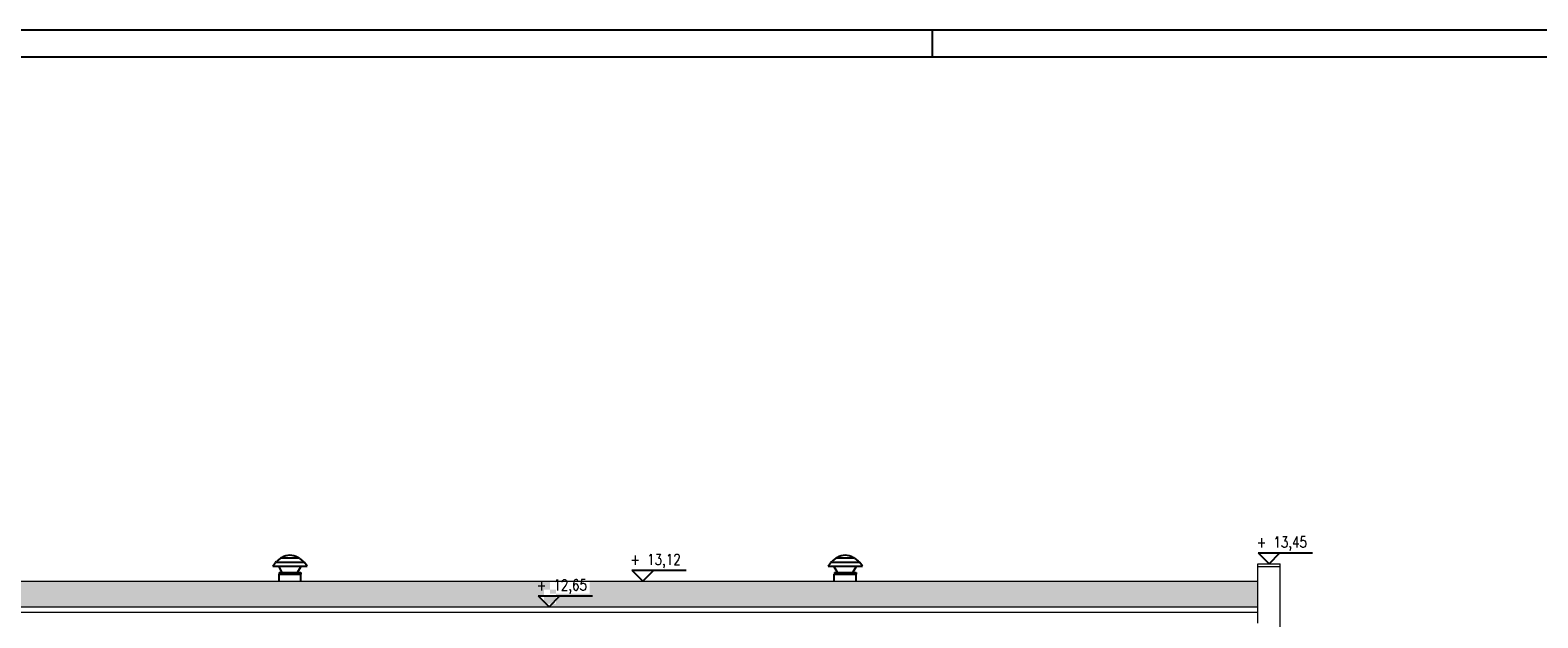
# Model space of a CAD drawing. Header units: millimetres. Extents: x 0 to 111311, y -48878 to -25280.
# Tile 119 of 244: x 89594 to 92366, y -46989 to -45908. Entities that reach past the tile are written whole.
import ezdxf
from ezdxf.enums import TextEntityAlignment as Align

# ---------------------------------------------------------------- set-up
doc = ezdxf.new("R2010")
doc.units = ezdxf.units.MM
doc.layers.add('e-cad_opisy', color=7, linetype='Continuous')
doc.layers.add('OPIS', color=7, linetype='Continuous', lineweight=5)
doc.styles.add('e-cad_1', font='simplex.shx', dxfattribs={"width": 0.8})

# ---------------------------------------------------------------- blocks, each defined once
blk = doc.blocks.new('e-cad_kota_3')
blk.add_line((-2, 2), (8, 2))
blk.add_lwpolyline([(-2, 2), (0, 0), (2, 2)])
at = {"style": 'e-cad_1', "width": 0.8}
blk.add_attdef('ZNAK', text='', height=2, dxfattribs=at).set_placement((-0.5, 3), align=Align.RIGHT)
blk.add_attdef('RZEDNA', (0.8, 3), '', height=2, dxfattribs=at)

msp = doc.modelspace()

# ---------------------------------------------------------------- hatches: boundary and pattern name
at = {"layer": 'OPIS', "ltscale": 4}
h = msp.add_hatch(dxfattribs=at)
h.set_pattern_fill('AR-SAND', color=254, scale=0.1)
h.paths.add_polyline_path([(89305.748, -46968.923), (89305.748, -46921.923), (91851.022, -46921.923), (91851.022, -46968.923), (90547.952, -46968.923), (90567.952, -46948.923), (90527.952, -46948.923), (90547.952, -46968.923)])
h.paths.add_polyline_path([(90550, -46921.923), (90550, -46944.875), (90622.857, -46944.875), (90622.857, -46921.923)])
h.paths.add_polyline_path([(90538.667, -46937.494), (90538.667, -46963.208), (90560.952, -46963.208), (90560.952, -46937.494)])

# ---------------------------------------------------------------- linework, layer by layer
for p, q in [((90039.977, -46894.272), (90044.444, -46887.879)), ((90039.977, -46894.272), (90103.145, -46894.209)), ((90045.142, -46887.115), (90097.965, -46887.061)), ((90054.476, -46879.572), (90047.777, -46885.405)), ((90050.935, -46894.313), (90051.023, -46894.261)), ((90057.588, -46905.81), (90050.935, -46894.313)), ((90055.097, -46879.128), (90087.994, -46879.095)), ((90060.057, -46894.252), (90083.065, -46894.229)), ((90085.557, -46905.781), (90092.187, -46894.271)), ((90087.976, -46879.088), (90087.994, -46879.095)), ((90088.616, -46879.537), (90095.326, -46885.357)), ((90089.972, -46898.116), (90092.187, -46894.271)), ((90090.061, -46898.167), (90092.276, -46894.322)), ((90092.187, -46894.271), (90092.099, -46894.22)), ((90092.276, -46894.322), (90092.187, -46894.271)), ((90103.145, -46894.209), (90098.665, -46887.825)), ((91060.924, -46894.272), (91065.39, -46887.879)), ((91060.924, -46894.272), (91124.091, -46894.209)), ((91066.089, -46887.115), (91118.911, -46887.061)), ((91075.423, -46879.572), (91068.724, -46885.405)), ((91071.881, -46894.313), (91071.97, -46894.261)), ((91078.534, -46905.81), (91071.881, -46894.313)), ((91076.043, -46879.128), (91108.941, -46879.095)), ((91081.003, -46894.252), (91104.011, -46894.229)), ((91106.503, -46905.781), (91113.133, -46894.271)), ((91108.922, -46879.088), (91108.941, -46879.095)), ((91109.562, -46879.537), (91116.273, -46885.357)), ((91110.919, -46898.116), (91113.133, -46894.271)), ((91111.007, -46898.167), (91113.222, -46894.322)), ((91113.133, -46894.271), (91113.045, -46894.22)), ((91113.222, -46894.322), (91113.133, -46894.271)), ((91124.091, -46894.209), (91119.611, -46887.825)), ((90051.571, -46921.923), (90051.558, -46908.883)), ((90051.633, -46905.816), (90091.512, -46905.775)), ((90051.633, -46905.816), (90051.636, -46908.883)), ((90051.636, -46908.883), (90091.516, -46908.843)), ((90051.636, -46908.883), (90091.516, -46908.843)), ((90054.699, -46904.93), (90054.704, -46909.588)), ((90088.444, -46904.896), (90088.449, -46909.554)), ((90091.512, -46905.775), (90091.516, -46908.843)), ((90091.519, -46921.923), (90091.515, -46908.843)), ((91072.518, -46921.923), (91072.505, -46908.883)), ((91072.579, -46905.816), (91112.459, -46905.775)), ((91072.579, -46905.816), (91072.582, -46908.883)), ((91072.582, -46908.883), (91112.462, -46908.843)), ((91072.582, -46908.883), (91112.462, -46908.843)), ((91075.646, -46904.93), (91075.65, -46909.588)), ((91109.39, -46904.896), (91109.395, -46909.554)), ((91112.459, -46905.775), (91112.462, -46908.843)), ((91112.465, -46921.923), (91112.462, -46908.843))]:
    msp.add_line(p, q)
for centre, radius, start, end in [((90071.55, -46901.904), 27.747, 59.055276, 121.060388), ((91092.496, -46901.904), 27.747, 59.055276, 121.060388), ((90047.712, -46890.163), 3.987, 115.207165, 145.057832), ((90042.761, -46879.644), 7.639, 295.207165, 311.048866), ((90057.094, -46882.578), 3.987, 109.08623, 131.048866), ((90053.293, -46871.592), 7.639, 289.08623, 301.060388), ((90089.317, -46872.363), 6.726, 238.648199, 252.547739), ((90086.004, -46882.549), 3.987, 49.066798, 71.029434), ((90100.331, -46879.586), 7.639, 229.066798, 244.908498), ((90095.401, -46890.115), 3.987, 35.057832, 64.908498), ((91068.659, -46890.163), 3.987, 115.207165, 145.057832), ((91063.707, -46879.644), 7.639, 295.207165, 311.048866), ((91078.041, -46882.578), 3.987, 109.08623, 131.048866), ((91074.239, -46871.592), 7.639, 289.08623, 301.060388), ((91110.263, -46872.363), 6.726, 238.648199, 252.547739), ((91106.95, -46882.549), 3.987, 49.066798, 71.029434), ((91121.278, -46879.586), 7.639, 229.066798, 244.908498), ((91116.347, -46890.115), 3.987, 35.057832, 64.908498)]:
    msp.add_arc(centre, radius, start, end)
at = {"layer": 'e-cad_opisy', "ltscale": 2}
for points in [[(86652.656, -48878.235), (96652.656, -48878.235), (96652.656, -45908.235), (86902.656, -45908.235), (86902.656, -45908.235), (86652.656, -45908.235), (86652.656, -48878.235)], [(91252.656, -45908.235), (91252.656, -45958.235)], [(86952.656, -48828.235), (96602.656, -48828.235), (96602.656, -45958.235), (86952.656, -45958.235), (86952.656, -48828.235)]]:
    msp.add_lwpolyline(points, dxfattribs=at)
at = {"layer": 'OPIS'}
for p, q in [((91851.022, -46998.957), (91851.022, -46889.925)), ((91851.022, -46889.925), (91892.522, -46889.925)), ((91851.022, -46894.925), (91892.522, -46894.925)), ((91892.522, -48247.396), (91892.522, -46889.925)), ((89305.748, -46921.923), (91851.022, -46921.923)), ((89305.748, -46968.923), (91851.022, -46968.923)), ((91851.022, -46979.836), (89305.748, -46979.836))]:
    msp.add_line(p, q, dxfattribs=at)

# ---------------------------------------------------------------- block references
at = {"layer": 'e-cad_opisy', "ltscale": 4, "xscale": 10, "yscale": 10, "zscale": 10}
for p, values in [((91871.772, -46889.925), {'RZEDNA': '13,45', 'ZNAK': '+'}), ((90720.399, -46921.923), {'RZEDNA': '13,12', 'ZNAK': '+'}), ((90547.952, -46968.923), {'RZEDNA': '12,65', 'ZNAK': '+'})]:
    msp.add_blockref('e-cad_kota_3', p, dxfattribs=at).add_auto_attribs(values)

doc.saveas('drawing.dxf')
